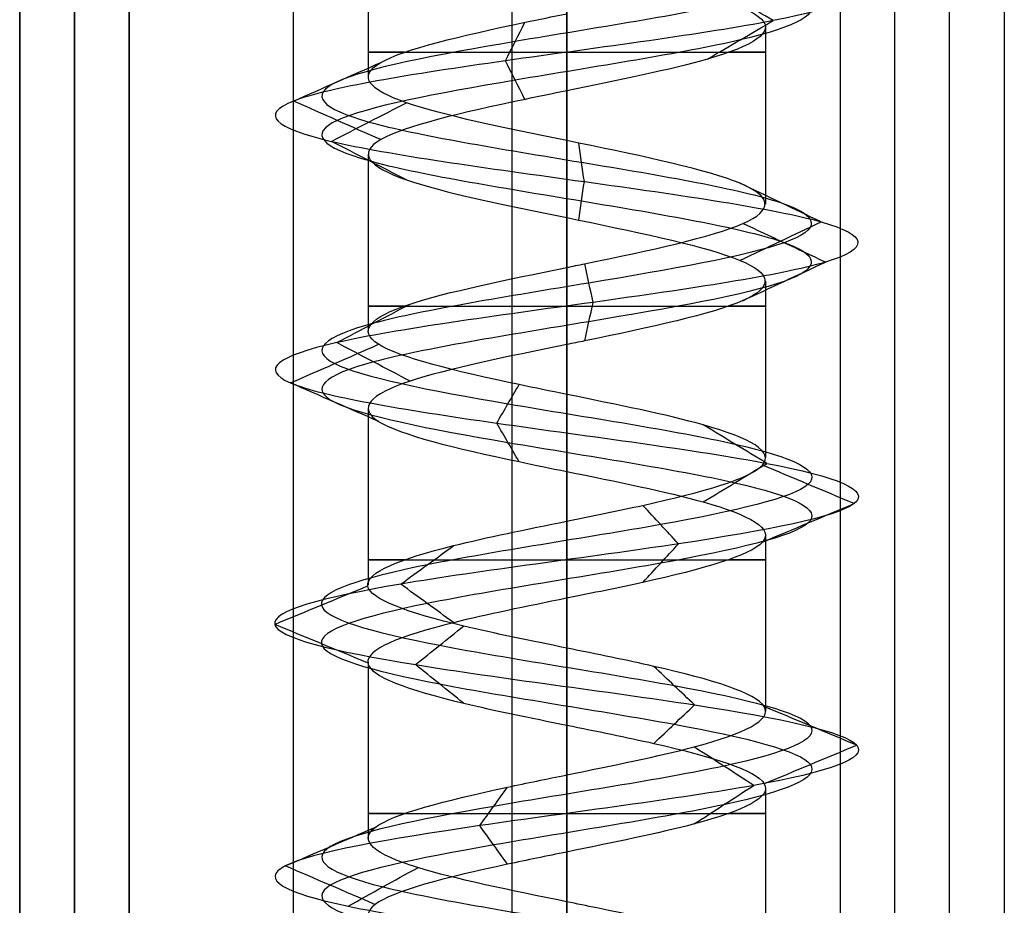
# Model space of a CAD drawing. Header units: millimetres. Extents: x -646 to 654, y -203 to 198.
# Tile 7 of 256: x -646 to -637, y 102 to 110. Entities that reach past the tile are written whole.
import ezdxf

# ---------------------------------------------------------------- set-up
doc = ezdxf.new("R2010")
doc.units = ezdxf.units.MM
doc.layers.add('Default', color=7, linetype='Continuous', true_color=0x000000)

msp = doc.modelspace()

# ---------------------------------------------------------------- linework, layer by layer
at = {"layer": 'Default'}
for p, q in [((-641.3844, -194.6597, 876.8222), (-641.3844, 134.3403, 876.8222)), ((-637.3844, 134.3403, 824.8222), (-637.3844, -194.6597, 824.8222)), ((-645.8844, -194.6597, 877.3222), (-645.8844, 133.8403, 877.3222)), ((-645.8844, -194.6597, 876.3222), (-645.8844, 133.8403, 876.3222)), ((-637.8844, -194.6597, 772.3222), (-637.8844, 133.8403, 772.3222)), ((-646.3844, -194.6597, 881.3222), (-646.3844, 133.3403, 881.3222)), ((-646.3844, 133.3403, 824.3222), (-646.3844, -194.6597, 824.3222)), ((-645.8844, 133.3403, 885.3222), (-645.8844, -194.6597, 885.3222)), ((-645.8844, 133.3403, 772.3222), (-645.8844, -194.6597, 772.3222)), ((-641.8844, 133.3403, 771.8222), (-641.8844, -194.6597, 771.8222))]:
    msp.add_line(p, q, dxfattribs=at)
at = {"layer": 'Default', "color": 9, "true_color": 0xbebcba}
for p, q in [((-643.2002, 111.479, 845.8222), (-643.2002, 109.865, 845.8222)), ((-641.3844, 110.8998, 844.0097), (-641.3844, 109.2857, 844.0023)), ((-639.5685, 110.3214, 845.8222), (-639.5685, 108.7056, 845.8222)), ((-643.2002, 109.1619, 845.8222), (-643.2002, 107.5459, 845.8222)), ((-641.3844, 108.5816, 844.0023), (-641.3844, 106.9669, 844.0065)), ((-639.5685, 108.0014, 845.8222), (-639.5685, 106.3884, 845.8222)), ((-643.2002, 106.8418, 845.8222), (-643.2002, 105.2284, 845.8222)), ((-641.3844, 106.2628, 844.0065), (-641.3844, 104.6493, 844.011)), ((-639.5685, 105.683, 845.8222), (-639.5685, 104.0697, 845.8222)), ((-643.2002, 104.5238, 845.8222), (-643.2002, 102.9101, 845.8222)), ((-641.3844, 103.9451, 844.011), (-641.3844, 102.3315, 844.0056)), ((-639.5685, 103.3668, 845.8222), (-639.5685, 101.7513, 845.8222))]:
    msp.add_line(p, q, dxfattribs=at)
at = {"layer": 'Default', "color": 9, "true_color": 0xbebcba, "extrusion": (0, -1, 0)}
for centre, start, end in [((-641.3844, 845.8222, -110.0925), 144.71146, 270), ((-641.3844, 845.8222, -110.0925), 270, 35.49328), ((-641.3844, 845.8222, -107.7744), 144.52206, 270), ((-641.3844, 845.8222, -107.7744), 270, 35.34202), ((-641.3844, 845.8222, -105.4562), 144.57457, 270), ((-641.3844, 845.8222, -105.4562), 270, 35.22391), ((-641.3844, 845.8222, -103.138), 144.64815, 270), ((-641.3844, 845.8222, -103.138), 270, 35.45273)]:
    msp.add_arc(centre, 1.8159, start, end, dxfattribs=at)
at = {"layer": 'Default', "color": 9, "true_color": 0xbebcba}
for points, degree in [([(-641.3844, 139.246, 843.5826), (-640.6402, 139.1234, 843.5826), (-639.1646, 138.8782, 844.3829), (-638.9697, 138.5104, 846.9095), (-640.9868, 138.1427, 848.438), (-643.365, 137.7749, 847.5775), (-643.9339, 137.4071, 845.1114), (-642.1716, 137.0393, 843.2956), (-639.6901, 136.6715, 843.7891), (-638.7571, 136.3037, 846.1412), (-640.2258, 135.936, 848.2017), (-642.7535, 135.5682, 848.0871), (-644.0297, 135.2004, 845.9021), (-642.8878, 134.8326, 843.6442), (-640.3716, 134.4648, 843.3771), (-638.7812, 134.097, 845.3452), (-639.5704, 133.7292, 847.7493), (-642.0177, 133.3615, 848.3918), (-643.8861, 132.9937, 846.6855), (-643.4677, 132.6259, 844.19), (-641.1449, 132.2581, 843.1865), (-639.041, 131.8903, 844.5923), (-639.0792, 131.5225, 847.1223), (-641.2246, 131.1548, 848.4639), (-643.516, 130.787, 847.3907), (-643.8589, 130.4192, 844.8837), (-641.9398, 130.0514, 843.2346), (-639.513, 129.6836, 843.9508), (-638.7968, 129.3158, 846.3777), (-640.4459, 128.948, 848.2968), (-642.9529, 128.5803, 847.9539), (-644.0261, 128.2125, 845.6624), (-642.6845, 127.8447, 843.517), (-640.1545, 127.4769, 843.4788), (-638.7487, 127.1091, 845.5827), (-639.7522, 126.7413, 847.9055), (-642.2477, 126.3736, 848.324), (-643.954, 126.0058, 846.4556), (-643.3114, 125.638, 844.0082), (-640.9073, 125.2702, 843.219), (-638.9393, 124.9024, 844.8094), (-639.2063, 124.5346, 847.3256), (-641.4643, 124.1669, 848.4675), (-643.6492, 123.7991, 847.1914), (-643.7638, 123.4313, 844.6636), (-641.7034, 123.0635, 843.195), (-639.3513, 122.6957, 844.1279), (-638.8577, 122.3279, 846.6096), (-640.6737, 121.9601, 848.3715), (-643.1393, 121.5924, 847.8032), (-644.0008, 121.2246, 845.424), (-642.4705, 120.8568, 843.4088), (-639.9474, 120.489, 843.5997), (-638.7378, 120.1212, 845.8222), (-639.9474, 119.7534, 848.0447), (-642.4705, 119.3857, 848.2356), (-644.0008, 119.0179, 846.2204), (-643.1393, 118.6501, 843.8413), (-640.6737, 118.2823, 843.2729), (-638.8577, 117.9145, 845.0349), (-639.3513, 117.5467, 847.5166), (-641.7034, 117.179, 848.4494), (-643.7638, 116.8112, 846.9808), (-643.6492, 116.4434, 844.4531), (-641.4643, 116.0756, 843.1769), (-639.2063, 115.7078, 844.3188), (-638.9393, 115.34, 846.835), (-640.9073, 114.9722, 848.4254), (-643.3114, 114.6045, 847.6362), (-643.954, 114.2367, 845.1889), (-642.2477, 113.8689, 843.3205), (-639.7522, 113.5011, 843.7389), (-638.7487, 113.1333, 846.0617), (-640.1545, 112.7655, 848.1656), (-642.6845, 112.3978, 848.1274), (-644.0261, 112.03, 845.982), (-642.9529, 111.6622, 843.6906), (-640.4459, 111.2944, 843.3477), (-638.7968, 110.9266, 845.2668), (-639.513, 110.5588, 847.6936), (-641.9398, 110.1911, 848.4098), (-643.8589, 109.8233, 846.7607), (-643.516, 109.4555, 844.2537), (-641.2246, 109.0877, 843.1805), (-639.0792, 108.7199, 844.5221), (-639.041, 108.3521, 847.0521), (-641.1449, 107.9843, 848.4579), (-643.4677, 107.6166, 847.4544), (-643.8861, 107.2488, 844.9589), (-642.0177, 106.881, 843.2526), (-639.5704, 106.5132, 843.8952), (-638.7812, 106.1454, 846.2993), (-640.3716, 105.7776, 848.2673), (-642.8878, 105.4099, 848.0003), (-644.0297, 105.0421, 845.7423), (-642.7535, 104.6743, 843.5574), (-640.2258, 104.3065, 843.4428), (-638.7571, 103.9387, 845.5032), (-639.6901, 103.5709, 847.8553), (-642.1716, 103.2031, 848.3488), (-643.9339, 102.8354, 846.533), (-643.365, 102.4676, 844.067), (-640.9868, 102.0998, 843.2064), (-638.9697, 101.732, 844.7349), (-639.1646, 101.3642, 847.2615), (-640.6402, 101.119, 848.0619), (-641.3844, 100.9964, 848.0619)], 3), ([(-641.3844, 139.0695, 843.1563), (-640.4985, 138.9469, 843.1563), (-638.7421, 138.7017, 844.109), (-638.5101, 138.3339, 847.1164), (-640.9112, 137.9661, 848.9359), (-643.7419, 137.5983, 847.9115), (-644.4191, 137.2305, 844.9761), (-642.3214, 136.8628, 842.8148), (-639.3676, 136.495, 843.4022), (-638.2571, 136.1272, 846.202), (-640.0053, 135.7594, 848.6545), (-643.0141, 135.3916, 848.5181), (-644.5331, 135.0238, 845.9174), (-643.1739, 134.656, 843.2297), (-640.1788, 134.2883, 842.9118), (-638.2858, 133.9205, 845.2544), (-639.2251, 133.5527, 848.116), (-642.1383, 133.1849, 848.8809), (-644.3622, 132.8171, 846.8498), (-643.8641, 132.4493, 843.8794), (-641.0993, 132.0816, 842.6849), (-638.595, 131.7138, 844.3582), (-638.6405, 131.346, 847.3698), (-641.1942, 130.9782, 848.9667), (-643.9217, 130.6104, 847.6892), (-644.3298, 130.2426, 844.7051), (-642.0455, 129.8749, 842.7422), (-639.1568, 129.5071, 843.5947), (-638.3043, 129.1393, 846.4834), (-640.2673, 128.7715, 848.7677), (-643.2514, 128.4037, 848.3595), (-644.5288, 128.0359, 845.632), (-642.9319, 127.6681, 843.0783), (-639.9204, 127.3004, 843.0329), (-638.2471, 126.9326, 845.5371), (-639.4416, 126.5648, 848.302), (-642.412, 126.197, 848.8001), (-644.443, 125.8292, 846.5761), (-643.6781, 125.4614, 843.663), (-640.8165, 125.0937, 842.7236), (-638.474, 124.7259, 844.6167), (-638.7918, 124.3581, 847.6117), (-641.4795, 123.9903, 848.971), (-644.0802, 123.6225, 847.4519), (-644.2167, 123.2547, 844.4432), (-641.7641, 122.887, 842.695), (-638.9644, 122.5192, 843.8054), (-638.3768, 122.1514, 846.7594), (-640.5384, 121.7836, 848.8567), (-643.4733, 121.4158, 848.1802), (-644.4987, 121.048, 845.3482), (-642.6772, 120.6802, 842.9496), (-639.674, 120.3125, 843.1768), (-638.2342, 119.9447, 845.8222), (-639.674, 119.5769, 848.4676), (-642.6772, 119.2091, 848.6949), (-644.4987, 118.8413, 846.2962), (-643.4733, 118.4735, 843.4643), (-640.5384, 118.1058, 842.7877), (-638.3768, 117.738, 844.885), (-638.9644, 117.3702, 847.839), (-641.7641, 117.0024, 848.9494), (-644.2167, 116.6346, 847.2013), (-644.0802, 116.2668, 844.1925), (-641.4795, 115.899, 842.6735), (-638.7918, 115.5313, 844.0327), (-638.474, 115.1635, 847.0277), (-640.8165, 114.7957, 848.9208), (-643.6781, 114.4279, 847.9814), (-644.443, 114.0601, 845.0683), (-642.412, 113.6923, 842.8443), (-639.4416, 113.3246, 843.3424), (-638.2471, 112.9568, 846.1073), (-639.9204, 112.589, 848.6116), (-642.9319, 112.2212, 848.5661), (-644.5288, 111.8534, 846.0124), (-643.2514, 111.4856, 843.2849), (-640.2673, 111.1179, 842.8767), (-638.3043, 110.7501, 845.161), (-639.1568, 110.3823, 848.0497), (-642.0455, 110.0145, 848.9022), (-644.3298, 109.6467, 846.9393), (-643.9217, 109.2789, 843.9552), (-641.1942, 108.9111, 842.6778), (-638.6405, 108.5434, 844.2747), (-638.595, 108.1756, 847.2862), (-641.0993, 107.8078, 848.9595), (-643.8641, 107.44, 847.765), (-644.3622, 107.0722, 844.7946), (-642.1383, 106.7044, 842.7636), (-639.2251, 106.3367, 843.5284), (-638.2858, 105.9689, 846.3901), (-640.1788, 105.6011, 848.7326), (-643.1739, 105.2333, 848.4148), (-644.5331, 104.8655, 845.7271), (-643.0141, 104.4977, 843.1263), (-640.0053, 104.13, 842.9899), (-638.2571, 103.7622, 845.4425), (-639.3676, 103.3944, 848.2422), (-642.3214, 103.0266, 848.8297), (-644.4191, 102.6588, 846.6683), (-643.7419, 102.291, 843.7329), (-640.9112, 101.9232, 842.7086), (-638.5101, 101.5555, 844.528), (-638.7421, 101.1877, 847.5354), (-640.4985, 100.9425, 848.4881), (-641.3844, 100.8199, 848.4881)], 3), ([(-641.3844, 138.8929, 843.5826), (-640.6402, 138.7703, 843.5826), (-639.1646, 138.5251, 844.3829), (-638.9697, 138.1573, 846.9095), (-640.9868, 137.7895, 848.438), (-643.365, 137.4218, 847.5775), (-643.9338, 137.054, 845.1114), (-642.1716, 136.6862, 843.2956), (-639.6901, 136.3184, 843.7891), (-638.7571, 135.9506, 846.1412), (-640.2258, 135.5828, 848.2016), (-642.7535, 135.2151, 848.087), (-644.0297, 134.8473, 845.9021), (-642.8877, 134.4795, 843.6442), (-640.3716, 134.1117, 843.3772), (-638.7812, 133.7439, 845.3452), (-639.5704, 133.3761, 847.7492), (-642.0177, 133.0084, 848.3918), (-643.8861, 132.6406, 846.6855), (-643.4676, 132.2728, 844.1901), (-641.1449, 131.905, 843.1866), (-639.041, 131.5372, 844.5923), (-639.0792, 131.1694, 847.1223), (-641.2246, 130.8016, 848.4639), (-643.516, 130.4339, 847.3907), (-643.8589, 130.0661, 844.8838), (-641.9398, 129.6983, 843.2347), (-639.513, 129.3305, 843.9509), (-638.7968, 128.9627, 846.3777), (-640.4459, 128.5949, 848.2967), (-642.9528, 128.2272, 847.9538), (-644.026, 127.8594, 845.6624), (-642.6845, 127.4916, 843.5171), (-640.1545, 127.1238, 843.4789), (-638.7487, 126.756, 845.5827), (-639.7522, 126.3882, 847.9055), (-642.2477, 126.0204, 848.3239), (-643.954, 125.6527, 846.4556), (-643.3114, 125.2849, 844.0082), (-640.9073, 124.9171, 843.2191), (-638.9393, 124.5493, 844.8094), (-639.2063, 124.1815, 847.3256), (-641.4643, 123.8137, 848.4675), (-643.6492, 123.446, 847.1913), (-643.7638, 123.0782, 844.6637), (-641.7034, 122.7104, 843.195), (-639.3513, 122.3426, 844.1279), (-638.8577, 121.9748, 846.6096), (-640.6737, 121.607, 848.3715), (-643.1393, 121.2393, 847.8031), (-644.0007, 120.8715, 845.424), (-642.4705, 120.5037, 843.4089), (-639.9474, 120.1359, 843.5998), (-638.7379, 119.7681, 845.8222), (-639.9474, 119.4003, 848.0447), (-642.4705, 119.0325, 848.2356), (-644.0007, 118.6648, 846.2204), (-643.1393, 118.297, 843.8413), (-640.6737, 117.9292, 843.2729), (-638.8577, 117.5614, 845.0349), (-639.3513, 117.1936, 847.5165), (-641.7034, 116.8258, 848.4494), (-643.7638, 116.4581, 846.9808), (-643.6492, 116.0903, 844.4531), (-641.4643, 115.7225, 843.1769), (-639.2063, 115.3547, 844.3188), (-638.9393, 114.9869, 846.835), (-640.9073, 114.6191, 848.4254), (-643.3114, 114.2514, 847.6362), (-643.954, 113.8836, 845.1889), (-642.2477, 113.5158, 843.3205), (-639.7522, 113.148, 843.7389), (-638.7487, 112.7802, 846.0617), (-640.1545, 112.4124, 848.1656), (-642.6845, 112.0446, 848.1274), (-644.026, 111.6769, 845.982), (-642.9528, 111.3091, 843.6906), (-640.4459, 110.9413, 843.3477), (-638.7968, 110.5735, 845.2668), (-639.513, 110.2057, 847.6936), (-641.9398, 109.8379, 848.4098), (-643.8589, 109.4702, 846.7607), (-643.516, 109.1024, 844.2537), (-641.2246, 108.7346, 843.1805), (-639.0792, 108.3668, 844.5221), (-639.041, 107.999, 847.0521), (-641.1449, 107.6312, 848.4579), (-643.4676, 107.2635, 847.4544), (-643.8861, 106.8957, 844.9589), (-642.0177, 106.5279, 843.2526), (-639.5704, 106.1601, 843.8952), (-638.7812, 105.7923, 846.2993), (-640.3716, 105.4245, 848.2673), (-642.8877, 105.0567, 848.0002), (-644.0297, 104.689, 845.7423), (-642.7535, 104.3212, 843.5574), (-640.2258, 103.9534, 843.4428), (-638.7571, 103.5856, 845.5032), (-639.6901, 103.2178, 847.8553), (-642.1716, 102.85, 848.3488), (-643.9338, 102.4823, 846.533), (-643.365, 102.1145, 844.067), (-640.9868, 101.7467, 843.2064), (-638.9697, 101.3789, 844.7349), (-639.1646, 101.0111, 847.2615), (-640.6402, 100.7659, 848.0618), (-641.3844, 100.6433, 848.0618)], 3), ([(-639.4962, 110.3823, 847.7104), (-639.6968, 110.4996, 847.5097), (-639.8975, 110.617, 847.3091), (-640.0981, 110.7343, 847.1084)], 3), ([(-641.9448, 110.0145, 848.433), (-641.8852, 110.1319, 848.1554), (-641.8256, 110.2493, 847.8779), (-641.766, 110.3667, 847.6003)], 3), ([(-640.0983, 110.0302, 847.1083), (-639.8976, 110.1475, 847.309), (-639.6969, 110.2649, 847.5097), (-639.4962, 110.3823, 847.7104)], 3), ([(-643.8811, 109.6467, 846.7691), (-643.6156, 109.7642, 846.6684), (-643.35, 109.8816, 846.5677), (-643.0845, 109.999, 846.467)], 3), ([(-641.766, 109.6622, 847.6001), (-641.8256, 109.7796, 847.8777), (-641.8852, 109.8971, 848.1554), (-641.9448, 110.0145, 848.433)], 3), ([(-641.3844, 109.7404, 847.6381), (-641.3844, 108.9334, 847.6381), (-641.3844, 108.1264, 847.6381)], 2), ([(-643.0844, 109.2943, 846.4669), (-643.3499, 109.4118, 846.5677), (-643.6155, 109.5293, 846.6684), (-643.8811, 109.6467, 846.7691)], 3), ([(-643.5351, 109.2789, 844.2397), (-643.3063, 109.3964, 844.408), (-643.0775, 109.5139, 844.5764), (-642.8487, 109.6314, 844.7448)], 3), ([(-642.8486, 108.9265, 844.7448), (-643.0774, 109.0439, 844.5764), (-643.3063, 109.1614, 844.408), (-643.5351, 109.2789, 844.2397)], 3), ([(-641.2231, 108.9111, 843.1568), (-641.2403, 109.0287, 843.4405), (-641.2575, 109.1462, 843.7242), (-641.2746, 109.2637, 844.0078)], 3), ([(-641.2746, 108.5586, 844.0079), (-641.2575, 108.6761, 843.7242), (-641.2403, 108.7936, 843.4405), (-641.2231, 108.9111, 843.1568)], 3), ([(-639.0585, 108.5434, 844.5104), (-639.3061, 108.6609, 844.6501), (-639.5538, 108.7785, 844.7897), (-639.8014, 108.896, 844.9294)], 3), ([(-639.8014, 108.1907, 844.9294), (-639.5537, 108.3082, 844.7897), (-639.3061, 108.4258, 844.6501), (-639.0585, 108.5434, 844.5104)], 3), ([(-639.02, 108.1756, 847.0631), (-639.2718, 108.2932, 846.931), (-639.5236, 108.4108, 846.7988), (-639.7754, 108.5284, 846.6667)], 3), ([(-641.1427, 107.8078, 848.4815), (-641.1685, 107.9254, 848.1982), (-641.1942, 108.0431, 847.9149), (-641.2199, 108.1607, 847.6316)], 3), ([(-639.7753, 107.8228, 846.6667), (-639.5235, 107.9404, 846.7988), (-639.2718, 108.058, 846.931), (-639.02, 108.1756, 847.0631)], 3), ([(-643.4863, 107.44, 847.469), (-643.2626, 107.5575, 847.2938), (-643.0389, 107.675, 847.1185), (-642.8152, 107.7926, 846.9432)], 3), ([(-641.2199, 107.4549, 847.6317), (-641.1942, 107.5725, 847.915), (-641.1684, 107.6902, 848.1982), (-641.1427, 107.8078, 848.4815)], 3), ([(-643.9086, 107.0722, 844.9512), (-643.6403, 107.1896, 845.0437), (-643.372, 107.3069, 845.1363), (-643.1037, 107.4243, 845.2289)], 3), ([(-642.815, 107.0873, 846.943), (-643.0388, 107.2049, 847.1184), (-643.2626, 107.3225, 847.2937), (-643.4863, 107.44, 847.469)], 3), ([(-641.3844, 107.4223, 847.6381), (-641.3844, 106.6153, 847.6381), (-641.3844, 105.8083, 847.6381)], 2), ([(-643.1028, 106.7197, 845.2292), (-643.3714, 106.8372, 845.1365), (-643.64, 106.9547, 845.0439), (-643.9086, 107.0722, 844.9512)], 3), ([(-642.0234, 106.7044, 843.2295), (-641.9555, 106.8218, 843.505), (-641.8876, 106.9391, 843.7805), (-641.8197, 107.0564, 844.056)], 3), ([(-641.8195, 106.3521, 844.0567), (-641.8875, 106.4696, 843.781), (-641.9554, 106.587, 843.5053), (-642.0234, 106.7044, 843.2295)], 3), ([(-639.5541, 106.3367, 843.8779), (-639.7488, 106.4541, 844.0847), (-639.9435, 106.5716, 844.2915), (-640.1382, 106.689, 844.4983)], 3), ([(-640.1377, 105.9846, 844.4978), (-639.9431, 106.1019, 844.2912), (-639.7486, 106.2193, 844.0845), (-639.5541, 106.3367, 843.8779)], 3), ([(-638.7578, 105.9689, 846.3035), (-639.0372, 106.0863, 846.2524), (-639.3165, 106.2037, 846.2012), (-639.5958, 106.3212, 846.15)], 3), ([(-640.3625, 105.6011, 848.2892), (-640.4709, 105.7183, 848.0274), (-640.5794, 105.8355, 847.7656), (-640.6878, 105.9526, 847.5038)], 3), ([(-639.5946, 105.6171, 846.1502), (-639.3157, 105.7343, 846.2013), (-639.0368, 105.8516, 846.2524), (-638.7578, 105.9689, 846.3035)], 3), ([(-642.9012, 105.2333, 848.0198), (-642.7404, 105.3504, 847.7868), (-642.5795, 105.4675, 847.5537), (-642.4187, 105.5846, 847.3207)], 3), ([(-640.6877, 105.2497, 847.5042), (-640.5793, 105.3668, 847.7659), (-640.4709, 105.484, 848.0275), (-640.3625, 105.6011, 848.2892)], 3), ([(-644.0534, 104.8655, 845.7416), (-643.7703, 104.9826, 845.7501), (-643.4873, 105.0997, 845.7587), (-643.2042, 105.2169, 845.7672)], 3), ([(-642.4188, 104.8821, 847.3208), (-642.5796, 104.9991, 847.5538), (-642.7404, 105.1162, 847.7868), (-642.9012, 105.2333, 848.0198)], 3), ([(-641.3844, 105.1041, 847.6381), (-641.3844, 104.2971, 847.6381), (-641.3844, 103.4901, 847.6381)], 2), ([(-643.2042, 104.5142, 845.7672), (-643.4873, 104.6313, 845.7587), (-643.7704, 104.7484, 845.7501), (-644.0534, 104.8655, 845.7416)], 3), ([(-642.7658, 104.4977, 843.5371), (-642.6193, 104.6149, 843.7794), (-642.4727, 104.732, 844.0218), (-642.3262, 104.8491, 844.2642)], 3), ([(-642.3262, 104.1463, 844.2642), (-642.4727, 104.2635, 844.0218), (-642.6193, 104.3806, 843.7794), (-642.7658, 104.4977, 843.5371)], 3), ([(-640.2154, 104.13, 843.4214), (-640.3394, 104.2471, 843.6761), (-640.4634, 104.3642, 843.9308), (-640.5874, 104.4814, 844.1855)], 3), ([(-640.5875, 103.7785, 844.1856), (-640.4635, 103.8956, 843.9309), (-640.3394, 104.0128, 843.6761), (-640.2154, 104.13, 843.4214)], 3), ([(-638.7336, 103.7622, 845.5003), (-639.0148, 103.8793, 845.5345), (-639.2961, 103.9965, 845.5686), (-639.5774, 104.1137, 845.6028)], 3), ([(-639.6748, 103.3944, 847.8735), (-639.8563, 103.5116, 847.6558), (-640.0377, 103.6288, 847.4381), (-640.2191, 103.7459, 847.2204)], 3), ([(-639.5775, 103.4106, 845.6028), (-639.2962, 103.5278, 845.5687), (-639.0149, 103.645, 845.5345), (-638.7336, 103.7622, 845.5003)], 3), ([(-642.1787, 103.0266, 848.3715), (-642.0944, 103.1438, 848.101), (-642.0101, 103.261, 847.8304), (-641.9258, 103.3782, 847.5598)], 3), ([(-640.2192, 103.0428, 847.2203), (-640.0378, 103.16, 847.438), (-639.8563, 103.2772, 847.6558), (-639.6748, 103.3944, 847.8735)], 3), ([(-643.9566, 102.6588, 846.5393), (-643.6835, 102.776, 846.4632), (-643.4104, 102.8933, 846.387), (-643.1374, 103.0105, 846.3109)], 3), ([(-641.9257, 102.6749, 847.5596), (-642.0101, 102.7921, 847.8302), (-642.0944, 102.9094, 848.1009), (-642.1787, 103.0266, 848.3715)], 3), ([(-641.3844, 102.786, 847.6381), (-641.3844, 101.979, 847.6381), (-641.3844, 101.172, 847.6381)], 2), ([(-643.1372, 102.3071, 846.3109), (-643.4103, 102.4243, 846.387), (-643.6835, 102.5416, 846.4632), (-643.9566, 102.6588, 846.5393)], 3), ([(-643.383, 102.291, 844.0514), (-643.1707, 102.4083, 844.2395), (-642.9585, 102.5255, 844.4275), (-642.7463, 102.6428, 844.6155)], 3)]:
    msp.add_open_spline(points, degree=degree, dxfattribs=at)
at = {"layer": 'Default'}
for points in [[(-645.3844, -194.6597, 876.8222), (-645.3844, -30.1597, 876.8222), (-645.3844, 134.3403, 876.8222)], [(-645.3844, -194.6597, 876.8222), (-645.3844, -30.1597, 876.8222), (-645.3844, 134.3403, 876.8222)], [(-643.8844, 134.3403, 845.8222), (-643.8844, 111.8403, 845.8222), (-643.8844, 89.3403, 845.8222)], [(-641.3844, 134.3403, 848.3222), (-641.3844, 111.8403, 848.3222), (-641.3844, 89.3403, 848.3222)], [(-641.3844, 134.3403, 843.3222), (-641.3844, 111.8403, 843.3222), (-641.3844, 89.3403, 843.3222)], [(-638.8844, 134.3403, 845.8222), (-638.8844, 111.8403, 845.8222), (-638.8844, 89.3403, 845.8222)], [(-637.3844, 134.3403, 876.8222), (-637.3844, -30.1597, 876.8222), (-637.3844, -194.6597, 876.8222)], [(-637.3844, 134.3403, 772.8222), (-637.3844, -30.1597, 772.8222), (-637.3844, -194.6597, 772.8222)], [(-646.3844, 133.3403, 884.8222), (-646.3844, -30.6597, 884.8222), (-646.3844, -194.6597, 884.8222)], [(-646.3844, -194.6597, 877.8222), (-646.3844, -30.6597, 877.8222), (-646.3844, 133.3403, 877.8222)], [(-646.3844, -194.6597, 875.8222), (-646.3844, -30.6597, 875.8222), (-646.3844, 133.3403, 875.8222)], [(-646.3844, 133.3403, 772.8222), (-646.3844, -30.6597, 772.8222), (-646.3844, -194.6597, 772.8222)], [(-645.3844, -194.6597, 885.8222), (-645.3844, -30.6597, 885.8222), (-645.3844, 133.3403, 885.8222)], [(-645.3844, 133.3403, 771.8222), (-645.3844, -30.6597, 771.8222), (-645.3844, -194.6597, 771.8222)], [(-638.3844, -194.6597, 771.8222), (-638.3844, -30.6597, 771.8222), (-638.3844, 133.3403, 771.8222)]]:
    msp.add_open_spline(points, degree=2, dxfattribs=at)
at = {"layer": 'Default', "color": 9, "true_color": 0xbebcba}
for points, knots in [([(-641.3844, 110.8998, 844.0097), (-641.164, 110.8551, 844.0081), (-640.3401, 110.6878, 844.1466), (-639.2863, 110.398, 845.3724), (-639.8258, 110.0563, 847.1999), (-640.9099, 109.8372, 847.6335), (-641.3844, 109.7404, 847.6381)], [-8.341619, -8.341619, -8.341619, -8.341619, -7.377266, -4.730251, -2.083235, 0, 0, 0, 0]), ([(-641.3844, 109.2857, 844.0023), (-641.9484, 109.4008, 844.0053), (-642.5146, 109.5159, 844.2889), (-642.8486, 109.631, 844.7432), (-643.2045, 109.7536, 845.2271), (-643.297, 109.8762, 845.9047), (-643.0839, 109.9988, 846.4664), (-642.8708, 110.1214, 847.0281), (-642.352, 110.244, 847.4739), (-641.7646, 110.3666, 847.6001), (-641.64, 110.3926, 847.6269), (-641.5123, 110.4186, 847.6393), (-641.3844, 110.4446, 847.6381)], [-7.812655, -7.812655, -7.812655, -7.812655, -5.479147, -5.479147, -5.479147, -2.993053, -2.993053, -2.993053, -0.506657, -0.506657, -0.506657, 0, 0, 0, 0]), ([(-641.3844, 109.7404, 847.6381), (-641.5123, 109.7144, 847.6393), (-642.2419, 109.5658, 847.5685), (-643.3896, 109.2946, 846.5823), (-643.1176, 108.9344, 844.5909), (-641.9484, 108.6967, 844.0053), (-641.3844, 108.5816, 844.0023)], [-16.733472, -16.733472, -16.733472, -16.733472, -16.170327, -13.515497, -10.860667, -8.36821, -8.36821, -8.36821, -8.36821]), ([(-641.3844, 108.1264, 847.6381), (-641.3297, 108.1376, 847.6385), (-641.2751, 108.1487, 847.6362), (-641.2207, 108.1599, 847.6313), (-640.6223, 108.2825, 847.577), (-640.0536, 108.4051, 847.1972), (-639.7743, 108.5277, 846.6655), (-639.4951, 108.6503, 846.1337), (-639.5053, 108.7728, 845.45), (-639.8002, 108.8954, 844.927), (-640.0951, 109.018, 844.4039), (-640.6748, 109.1406, 844.0414), (-641.2742, 109.2632, 844.0053), (-641.3109, 109.2707, 844.0031), (-641.3476, 109.2782, 844.0021), (-641.3844, 109.2857, 844.0023)], [-15.637844, -15.637844, -15.637844, -15.637844, -15.421283, -15.421283, -15.421283, -12.935291, -12.935291, -12.935291, -10.449867, -10.449867, -10.449867, -7.964668, -7.964668, -7.964668, -7.812655, -7.812655, -7.812655, -7.812655]), ([(-641.3844, 108.5816, 844.0023), (-641.3476, 108.5741, 844.0021), (-640.7103, 108.444, 844.0193), (-639.5154, 108.1913, 844.7664), (-639.4849, 107.8235, 846.8174), (-640.674, 107.5672, 847.6116), (-641.3297, 107.4334, 847.6385), (-641.3844, 107.4223, 847.6381)], [-8.36821, -8.36821, -8.36821, -8.36821, -8.205837, -5.551007, -2.896178, -0.241348, 0, 0, 0, 0]), ([(-641.3844, 106.9669, 844.0065), (-641.5313, 106.9968, 844.005), (-641.678, 107.0267, 844.0211), (-641.8201, 107.0565, 844.056), (-642.4033, 107.1791, 844.1995), (-642.9082, 107.3017, 844.6604), (-643.1041, 107.4243, 845.228), (-643.2999, 107.5469, 845.7955), (-643.1868, 107.6695, 846.4697), (-642.8163, 107.7921, 846.9423), (-642.4797, 107.9035, 847.3716), (-641.9306, 108.0149, 847.6346), (-641.3844, 108.1264, 847.6381)], [-7.818708, -7.818708, -7.818708, -7.818708, -7.213111, -7.213111, -7.213111, -4.728044, -4.728044, -4.728044, -2.243093, -2.243093, -2.243093, 0, 0, 0, 0]), ([(-641.3844, 107.4223, 847.6381), (-641.9306, 107.3107, 847.6346), (-643.084, 107.0767, 847.0823), (-643.4131, 106.7202, 845.1213), (-642.2803, 106.4451, 844.0873), (-641.5313, 106.2926, 844.005), (-641.3844, 106.2628, 844.0065)], [-16.708333, -16.708333, -16.708333, -16.708333, -14.299639, -11.648583, -8.997526, -8.351683, -8.351683, -8.351683, -8.351683]), ([(-641.3844, 105.8083, 847.6381), (-641.1459, 105.8566, 847.6392), (-640.9079, 105.9049, 847.5954), (-640.6892, 105.9532, 847.5047), (-640.1343, 106.0758, 847.2746), (-639.7044, 106.1984, 846.7425), (-639.5961, 106.3209, 846.1514), (-639.4877, 106.4435, 845.5604), (-639.701, 106.5661, 844.9104), (-640.1383, 106.6887, 844.4984), (-640.469, 106.7815, 844.1868), (-640.928, 106.8742, 844.0114), (-641.3844, 106.9669, 844.0065)], [-15.618997, -15.618997, -15.618997, -15.618997, -14.672133, -14.672133, -14.672133, -12.185539, -12.185539, -12.185539, -9.698961, -9.698961, -9.698961, -7.818708, -7.818708, -7.818708, -7.818708]), ([(-641.3844, 106.2628, 844.0065), (-640.928, 106.17, 844.0114), (-639.8623, 105.9547, 844.4187), (-639.2745, 105.6168, 846.2104), (-640.3036, 105.3233, 847.4843), (-641.1459, 105.1524, 847.6392), (-641.3844, 105.1041, 847.6381)], [-8.351683, -8.351683, -8.351683, -8.351683, -6.346469, -3.695412, -1.044355, 0, 0, 0, 0]), ([(-641.3844, 104.6493, 844.011), (-641.7146, 104.7161, 844.0118), (-642.0451, 104.783, 844.0981), (-642.3253, 104.8498, 844.2676), (-642.8394, 104.9724, 844.5784), (-643.1843, 105.095, 845.169), (-643.2024, 105.2176, 845.7694), (-643.2206, 105.3402, 846.3698), (-642.912, 105.4628, 846.9801), (-642.4176, 105.5854, 847.3214), (-642.1183, 105.6596, 847.5281), (-641.7509, 105.7339, 847.6361), (-641.3844, 105.8083, 847.6381)], [-7.796549, -7.796549, -7.796549, -7.796549, -6.441264, -6.441264, -6.441264, -3.955263, -3.955263, -3.955263, -1.46928, -1.46928, -1.46928, 0, 0, 0, 0]), ([(-641.3844, 105.1041, 847.6381), (-641.7509, 105.0297, 847.6361), (-642.7251, 104.8329, 847.3497), (-643.5292, 104.5134, 845.7595), (-642.6513, 104.2014, 844.2564), (-641.7146, 104.012, 844.0118), (-641.3844, 103.9451, 844.011)], [-16.672198, -16.672198, -16.672198, -16.672198, -15.070127, -12.424469, -9.778811, -8.336384, -8.336384, -8.336384, -8.336384]), ([(-641.3844, 103.4901, 847.6381), (-640.9637, 103.5758, 847.6344), (-640.5411, 103.6611, 847.4885), (-640.2198, 103.7465, 847.2208), (-639.7584, 103.8691, 846.8364), (-639.5063, 103.9917, 846.2007), (-639.5787, 104.1142, 845.6045), (-639.6511, 104.2368, 845.0083), (-640.0481, 104.3594, 844.4515), (-640.5881, 104.482, 844.1886), (-640.8337, 104.5378, 844.0691), (-641.1089, 104.5935, 844.0103), (-641.3844, 104.6493, 844.011)], [-15.595245, -15.595245, -15.595245, -15.595245, -13.898328, -13.898328, -13.898328, -11.412725, -11.412725, -11.412725, -8.927088, -8.927088, -8.927088, -7.796549, -7.796549, -7.796549, -7.796549]), ([(-641.3844, 103.9451, 844.011), (-641.1089, 103.8894, 844.0103), (-640.2286, 103.711, 844.1983), (-639.2542, 103.4101, 845.5651), (-639.934, 103.0796, 847.2789), (-640.9637, 102.8716, 847.6344), (-641.3844, 102.786, 847.6381)], [-8.336384, -8.336384, -8.336384, -8.336384, -7.133153, -4.487495, -1.841837, 0, 0, 0, 0]), ([(-641.3844, 102.3315, 844.0056), (-641.8944, 102.4353, 844.0106), (-642.4074, 102.5392, 844.2358), (-642.7448, 102.6431, 844.6168), (-643.1429, 102.7657, 845.0664), (-643.2966, 102.8883, 845.733), (-643.1353, 103.0109, 846.3116), (-642.9739, 103.1335, 846.8903), (-642.4976, 103.2561, 847.3811), (-641.924, 103.3787, 847.5599), (-641.7502, 103.4158, 847.614), (-641.5675, 103.453, 847.6396), (-641.3844, 103.4901, 847.6381)], [-7.804039, -7.804039, -7.804039, -7.804039, -5.698096, -5.698096, -5.698096, -3.212039, -3.212039, -3.212039, -0.725837, -0.725837, -0.725837, 0, 0, 0, 0]), ([(-641.3844, 102.786, 847.6381), (-641.5675, 102.7488, 847.6396), (-642.3532, 102.5891, 847.5299), (-643.4503, 102.3067, 846.3995), (-642.9893, 101.939, 844.3998), (-641.0613, 101.5712, 843.7019), (-639.7399, 101.274, 844.7033), (-639.5699, 101.0993, 845.5652), (-639.5711, 101.0473, 845.8222)], [-16.739226, -16.739226, -16.739226, -16.739226, -15.934456, -13.278713, -10.622971, -7.967228, -5.311485, -4.184629, -4.184629, -4.184629, -4.184629]), ([(-641.3844, 101.172, 847.6381), (-640.7809, 101.2946, 847.6382), (-640.1826, 101.4172, 847.3138), (-639.8571, 101.5398, 846.8102), (-639.5316, 101.6624, 846.3066), (-639.4788, 101.7849, 845.6238), (-639.725, 101.9075, 845.0759), (-639.9712, 102.0301, 844.528), (-640.5162, 102.1527, 844.1149), (-641.1101, 102.2753, 844.0247), (-641.2007, 102.294, 844.011), (-641.2925, 102.3127, 844.0047), (-641.3844, 102.3315, 844.0056)], [-15.63889, -15.63889, -15.63889, -15.63889, -13.154993, -13.154993, -13.154993, -10.669229, -10.669229, -10.669229, -8.183317, -8.183317, -8.183317, -7.804039, -7.804039, -7.804039, -7.804039])]:
    msp.add_open_spline(points, degree=3, knots=knots, dxfattribs=at)

doc.saveas('drawing.dxf')
